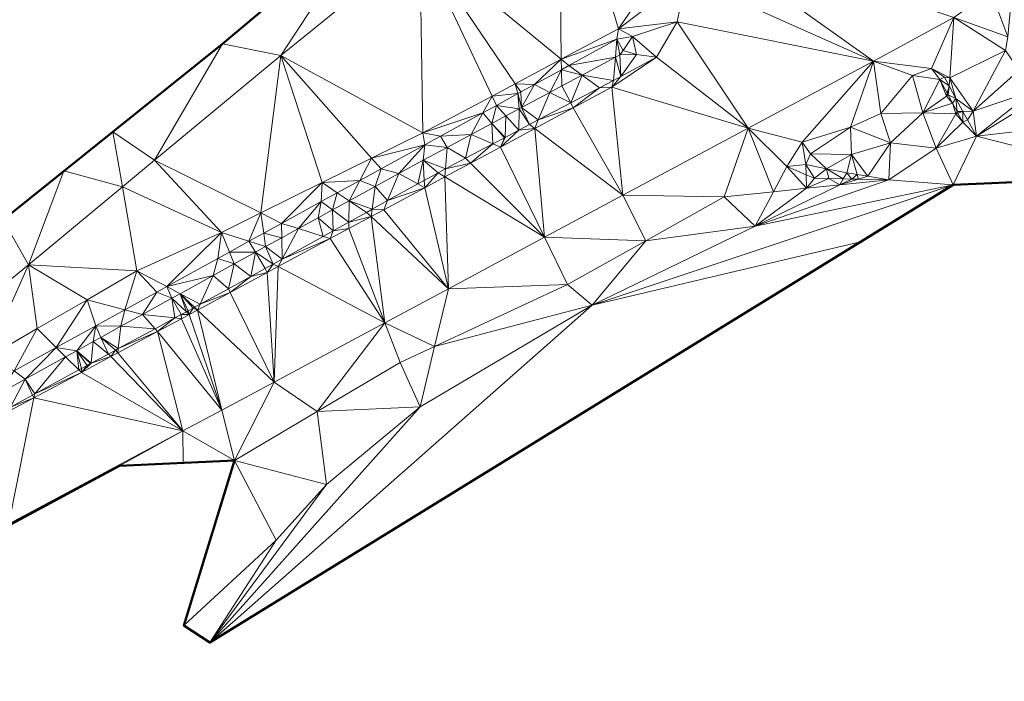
# Model space of a CAD drawing. Header units: metres. Extents: x 3490451 to 6981510, y 5754235 to 11509207.
# Tile 36 of 77: x 3490659 to 3490716, y 5754331 to 5754369. Entities that reach past the tile are written whole.
import ezdxf

# ---------------------------------------------------------------- set-up
doc = ezdxf.new("R2010")
doc.units = ezdxf.units.M
doc.layers.add('Kartierung-05$0$$VERB', color=7, linetype='Continuous', lineweight=18, true_color=0x82563a)

msp = doc.modelspace()

# ---------------------------------------------------------------- linework, layer by layer
at = {"layer": 'Kartierung-05$0$$VERB', "color": 1, "lineweight": 50, "ltscale": 0.02}
for points in [[(3490716.702, 5754376.542), (3490715.647, 5754379.23), (3490713.893, 5754382.003), (3490711.421, 5754384.102), (3490708.725, 5754385.188), (3490708.671, 5754390.61), (3490707.016, 5754393.445), (3490699.974, 5754389.859), (3490691.049, 5754384.113), (3490679.365, 5754374.9), (3490670.899, 5754367.785), (3490658.241, 5754357.635), (3490646.514, 5754347.692), (3490643.805, 5754355.612), (3490649.011, 5754371.894), (3490656.977, 5754392.653), (3490657.562, 5754404.401), (3490672.852, 5754403.646), (3490676.529, 5754405.795), (3490667.848, 5754414.266), (3490659.925, 5754423.838), (3490655.31, 5754429.986), (3490656.437, 5754433.334)], [(3490636.71, 5754328.221), (3490658.504, 5754339.951), (3490664.954, 5754343.437), (3490671.588, 5754343.742), (3490668.673, 5754334.226), (3490670.177, 5754333.244), (3490713.074, 5754359.653), (3490723.653, 5754360.116)]]:
    msp.add_lwpolyline(points, dxfattribs=at)
at = {"layer": 'Kartierung-05$0$$VERB'}
for points in [[(3490690.45, 5754366.885, 144.881), (3490682.286, 5754373.594, 146.2), (3490690.312, 5754380.082, 145.932)], [(3490693.757, 5754368.638, 144.819), (3490690.312, 5754380.082, 145.932), (3490697.697, 5754374.458, 145.163)], [(3490690.45, 5754366.885, 144.881), (3490693.757, 5754368.638, 144.819), (3490690.312, 5754380.082, 145.932)], [(3490670.899, 5754367.785, 146.588), (3490679.365, 5754374.9, 146.325), (3490674.26, 5754367.107, 146.468)], [(3490682.286, 5754373.594, 146.2), (3490679.365, 5754374.9, 146.325), (3490674.26, 5754367.107, 146.468)], [(3490693.757, 5754368.638, 144.819), (3490697.697, 5754374.458, 145.163), (3490697.663, 5754371.609, 145.147)], [(3490697.697, 5754374.458, 145.163), (3490697.663, 5754371.609, 145.147), (3490708.479, 5754366.772, 144.944)], [(3490697.697, 5754374.458, 145.163), (3490708.479, 5754366.772, 144.944), (3490713.112, 5754369.296, 144.923)], [(3490682.286, 5754373.594, 146.2), (3490682.459, 5754362.651, 145.03), (3490674.26, 5754367.107, 146.468)], [(3490690.45, 5754366.885, 144.881), (3490687.797, 5754365.48, 144.93), (3490682.286, 5754373.594, 146.2)], [(3490686.456, 5754364.769, 144.955), (3490682.286, 5754373.594, 146.2), (3490682.459, 5754362.651, 145.03)], [(3490686.456, 5754364.769, 144.955), (3490687.797, 5754365.48, 144.93), (3490682.286, 5754373.594, 146.2)], [(3490715.238, 5754370.816, 144.896), (3490716.625, 5754372.611, 144.956), (3490716.222, 5754368.185, 144.736)], [(3490693.757, 5754368.638, 144.819), (3490697.663, 5754371.609, 145.147), (3490697.14, 5754369.043, 145.145)], [(3490697.663, 5754371.609, 145.147), (3490697.14, 5754369.043, 145.145), (3490708.479, 5754366.772, 144.944)], [(3490715.238, 5754370.816, 144.896), (3490713.112, 5754369.296, 144.923), (3490716.222, 5754368.185, 144.736)], [(3490708.479, 5754366.772, 144.944), (3490713.112, 5754369.296, 144.923), (3490711.82, 5754366.354, 144.784)], [(3490713.112, 5754369.296, 144.923), (3490712.883, 5754365.822, 144.811), (3490711.82, 5754366.354, 144.784)], [(3490713.112, 5754369.296, 144.923), (3490716.081, 5754367.397, 144.813), (3490712.883, 5754365.822, 144.811)], [(3490713.112, 5754369.296, 144.923), (3490716.222, 5754368.185, 144.736), (3490716.081, 5754367.397, 144.813)], [(3490690.45, 5754366.885, 144.881), (3490693.663, 5754368.042, 144.099), (3490693.757, 5754368.638, 144.819)], [(3490693.663, 5754368.042, 144.099), (3490694.568, 5754368.201, 144.864), (3490693.757, 5754368.638, 144.819)], [(3490694.568, 5754368.201, 144.864), (3490693.757, 5754368.638, 144.819), (3490697.14, 5754369.043, 145.145)], [(3490694.568, 5754368.201, 144.864), (3490697.14, 5754369.043, 145.145), (3490695.94, 5754367, 145.146)], [(3490701.243, 5754362.913, 145.025), (3490697.14, 5754369.043, 145.145), (3490695.94, 5754367, 145.146)], [(3490701.243, 5754362.913, 145.025), (3490697.14, 5754369.043, 145.145), (3490708.479, 5754366.772, 144.944)], [(3490690.45, 5754366.885, 144.881), (3490690.893, 5754366.522, 144.146), (3490693.663, 5754368.042, 144.099)], [(3490690.893, 5754366.522, 144.146), (3490693.577, 5754367.008, 144.135), (3490693.663, 5754368.042, 144.099)], [(3490693.577, 5754367.008, 144.135), (3490693.663, 5754368.042, 144.099), (3490693.84, 5754367.149, 144.132)], [(3490693.663, 5754368.042, 144.099), (3490694.034, 5754367.384, 144.139), (3490694.568, 5754368.201, 144.864)], [(3490693.663, 5754368.042, 144.099), (3490693.84, 5754367.149, 144.132), (3490694.034, 5754367.384, 144.139)], [(3490694.034, 5754367.384, 144.139), (3490694.568, 5754368.201, 144.864), (3490694.796, 5754367.16, 144.964)], [(3490694.568, 5754368.201, 144.864), (3490694.796, 5754367.16, 144.964), (3490695.94, 5754367, 145.146)], [(3490666.981, 5754361.071, 146.469), (3490664.57, 5754362.71, 146.595), (3490670.899, 5754367.785, 146.588)], [(3490666.981, 5754361.071, 146.469), (3490670.899, 5754367.785, 146.588), (3490674.26, 5754367.107, 146.468)], [(3490673.112, 5754358.023, 145.257), (3490666.981, 5754361.071, 146.469), (3490674.26, 5754367.107, 146.468)], [(3490673.112, 5754358.023, 145.257), (3490676.65, 5754359.775, 145.171), (3490674.26, 5754367.107, 146.468)], [(3490679.508, 5754361.19, 145.102), (3490676.65, 5754359.775, 145.171), (3490674.26, 5754367.107, 146.468)], [(3490679.508, 5754361.19, 145.102), (3490682.459, 5754362.651, 145.03), (3490674.26, 5754367.107, 146.468)], [(3490688.899, 5754365.427, 144.18), (3490690.45, 5754366.885, 144.881), (3490687.797, 5754365.48, 144.93)], [(3490690.464, 5754366.286, 144.153), (3490688.899, 5754365.427, 144.18), (3490690.45, 5754366.885, 144.881)], [(3490690.464, 5754366.286, 144.153), (3490690.45, 5754366.885, 144.881), (3490690.893, 5754366.522, 144.146)], [(3490691.651, 5754365.976, 144.159), (3490690.893, 5754366.522, 144.146), (3490693.577, 5754367.008, 144.135)], [(3490691.651, 5754365.976, 144.159), (3490693.577, 5754367.008, 144.135), (3490693.466, 5754365.669, 145.059)], [(3490693.891, 5754365.893, 145.057), (3490695.94, 5754367, 145.146), (3490693.369, 5754365.286, 145.142)], [(3490701.243, 5754362.913, 145.025), (3490695.94, 5754367, 145.146), (3490693.369, 5754365.286, 145.142)], [(3490693.577, 5754367.008, 144.135), (3490693.466, 5754365.669, 145.059), (3490693.891, 5754365.893, 145.057)], [(3490693.577, 5754367.008, 144.135), (3490693.84, 5754367.149, 144.132), (3490693.891, 5754365.893, 145.057)], [(3490693.84, 5754367.149, 144.132), (3490694.034, 5754367.384, 144.139), (3490694.796, 5754367.16, 144.964)], [(3490693.84, 5754367.149, 144.132), (3490693.891, 5754365.893, 145.057), (3490694.796, 5754367.16, 144.964)], [(3490693.891, 5754365.893, 145.057), (3490694.796, 5754367.16, 144.964), (3490695.94, 5754367, 145.146)], [(3490716.081, 5754367.397, 144.813), (3490714.23, 5754363.887, 144.791), (3490712.883, 5754365.822, 144.811)], [(3490716.878, 5754366.253, 144.771), (3490716.081, 5754367.397, 144.813), (3490714.23, 5754363.887, 144.791)], [(3490690.464, 5754366.286, 144.153), (3490691.651, 5754365.976, 144.159), (3490690.893, 5754366.522, 144.146)], [(3490701.243, 5754362.913, 145.025), (3490704.364, 5754362.112, 144.567), (3490708.479, 5754366.772, 144.944)], [(3490704.364, 5754362.112, 144.567), (3490707.142, 5754362.969, 144.71), (3490708.479, 5754366.772, 144.944)], [(3490707.142, 5754362.969, 144.71), (3490708.888, 5754363.76, 144.556), (3490708.479, 5754366.772, 144.944)], [(3490708.479, 5754366.772, 144.944), (3490711.82, 5754366.354, 144.784), (3490710.717, 5754365.944, 144.848)], [(3490708.888, 5754363.76, 144.556), (3490708.479, 5754366.772, 144.944), (3490710.717, 5754365.944, 144.848)], [(3490712.298, 5754365.717, 144.496), (3490711.82, 5754366.354, 144.784), (3490710.717, 5754365.944, 144.848)], [(3490712.562, 5754365.86, 144.496), (3490712.298, 5754365.717, 144.496), (3490711.82, 5754366.354, 144.784)], [(3490712.562, 5754365.86, 144.496), (3490712.883, 5754365.822, 144.811), (3490711.82, 5754366.354, 144.784)], [(3490689.79, 5754364.979, 144.181), (3490690.464, 5754366.286, 144.153), (3490688.899, 5754365.427, 144.18)], [(3490689.79, 5754364.979, 144.181), (3490690.464, 5754366.286, 144.153), (3490690.486, 5754365.352, 144.173)], [(3490690.464, 5754366.286, 144.153), (3490691.651, 5754365.976, 144.159), (3490690.486, 5754365.352, 144.173)], [(3490691.651, 5754365.976, 144.159), (3490690.997, 5754364.371, 145.069), (3490690.486, 5754365.352, 144.173)], [(3490691.651, 5754365.976, 144.159), (3490690.997, 5754364.371, 145.069), (3490692.664, 5754365.248, 145.062)], [(3490691.651, 5754365.976, 144.159), (3490692.664, 5754365.248, 145.062), (3490693.466, 5754365.669, 145.059)], [(3490693.466, 5754365.669, 145.059), (3490693.891, 5754365.893, 145.057), (3490693.369, 5754365.286, 145.142)], [(3490708.888, 5754363.76, 144.556), (3490711.317, 5754363.794, 143.673), (3490710.717, 5754365.944, 144.848)], [(3490712.298, 5754365.717, 144.496), (3490711.317, 5754363.794, 143.673), (3490710.717, 5754365.944, 144.848)], [(3490712.833, 5754365.358, 144.476), (3490712.562, 5754365.86, 144.496), (3490712.298, 5754365.717, 144.496)], [(3490712.833, 5754365.358, 144.476), (3490712.562, 5754365.86, 144.496), (3490712.883, 5754365.822, 144.811)], [(3490712.833, 5754365.358, 144.476), (3490713.227, 5754364.63, 144.446), (3490712.883, 5754365.822, 144.811)], [(3490713.227, 5754364.63, 144.446), (3490714.23, 5754363.887, 144.791), (3490712.883, 5754365.822, 144.811)], [(3490716.878, 5754366.253, 144.771), (3490717.708, 5754365.063, 144.728), (3490714.23, 5754363.887, 144.791)], [(3490686.456, 5754364.769, 144.955), (3490687.95, 5754364.907, 144.196), (3490687.797, 5754365.48, 144.93)], [(3490687.95, 5754364.907, 144.196), (3490687.797, 5754365.48, 144.93), (3490688.122, 5754365.001, 144.193)], [(3490688.899, 5754365.427, 144.18), (3490687.797, 5754365.48, 144.93), (3490688.122, 5754365.001, 144.193)], [(3490688.899, 5754365.427, 144.18), (3490688.163, 5754364.107, 144.201), (3490688.122, 5754365.001, 144.193)], [(3490689.79, 5754364.979, 144.181), (3490688.899, 5754365.427, 144.18), (3490688.163, 5754364.107, 144.201)], [(3490689.79, 5754364.979, 144.181), (3490690.997, 5754364.371, 145.069), (3490690.486, 5754365.352, 144.173)], [(3490690.997, 5754364.371, 145.069), (3490691.144, 5754364.089, 145.168), (3490692.664, 5754365.248, 145.062)], [(3490691.144, 5754364.089, 145.168), (3490692.664, 5754365.248, 145.062), (3490693.369, 5754365.286, 145.142)], [(3490691.144, 5754364.089, 145.168), (3490693.369, 5754365.286, 145.142), (3490694.007, 5754359.054, 145.107)], [(3490692.664, 5754365.248, 145.062), (3490693.466, 5754365.669, 145.059), (3490693.369, 5754365.286, 145.142)], [(3490701.243, 5754362.913, 145.025), (3490693.369, 5754365.286, 145.142), (3490694.007, 5754359.054, 145.107)], [(3490712.298, 5754365.717, 144.496), (3490711.317, 5754363.794, 143.673), (3490712.684, 5754364.766, 143.655)], [(3490712.725, 5754364.928, 143.746), (3490712.833, 5754365.358, 144.476), (3490712.298, 5754365.717, 144.496)], [(3490712.725, 5754364.928, 143.746), (3490712.298, 5754365.717, 144.496), (3490712.684, 5754364.766, 143.655)], [(3490712.725, 5754364.928, 143.746), (3490712.833, 5754365.358, 144.476), (3490712.777, 5754364.832, 143.655)], [(3490712.833, 5754365.358, 144.476), (3490713.227, 5754364.63, 144.446), (3490712.777, 5754364.832, 143.655)], [(3490685.933, 5754363.8, 144.23), (3490686.456, 5754364.769, 144.955), (3490682.459, 5754362.651, 145.03)], [(3490685.933, 5754363.8, 144.23), (3490686.456, 5754364.769, 144.955), (3490686.712, 5754364.227, 144.217)], [(3490686.456, 5754364.769, 144.955), (3490686.712, 5754364.227, 144.217), (3490687.95, 5754364.907, 144.196)], [(3490686.712, 5754364.227, 144.217), (3490688.032, 5754364.037, 144.203), (3490687.95, 5754364.907, 144.196)], [(3490687.95, 5754364.907, 144.196), (3490688.163, 5754364.107, 144.201), (3490688.122, 5754365.001, 144.193)], [(3490688.032, 5754364.037, 144.203), (3490687.95, 5754364.907, 144.196), (3490688.163, 5754364.107, 144.201)], [(3490689.127, 5754363.388, 145.076), (3490689.79, 5754364.979, 144.181), (3490688.163, 5754364.107, 144.201)], [(3490689.127, 5754363.388, 145.076), (3490689.79, 5754364.979, 144.181), (3490690.997, 5754364.371, 145.069)], [(3490713.035, 5754364.355, 143.645), (3490711.317, 5754363.794, 143.673), (3490712.684, 5754364.766, 143.655)], [(3490712.725, 5754364.928, 143.746), (3490712.777, 5754364.832, 143.655), (3490712.684, 5754364.766, 143.655)], [(3490713.035, 5754364.355, 143.645), (3490712.777, 5754364.832, 143.655), (3490712.684, 5754364.766, 143.655)], [(3490713.035, 5754364.355, 143.645), (3490713.227, 5754364.63, 144.446), (3490712.777, 5754364.832, 143.655)], [(3490713.035, 5754364.355, 143.645), (3490713.227, 5754364.63, 144.446), (3490713.293, 5754363.878, 143.636)], [(3490713.632, 5754363.881, 144.416), (3490713.227, 5754364.63, 144.446), (3490713.293, 5754363.878, 143.636)], [(3490713.632, 5754363.881, 144.416), (3490713.227, 5754364.63, 144.446), (3490714.23, 5754363.887, 144.791)], [(3490717.708, 5754365.063, 144.728), (3490714.417, 5754362.451, 144.569), (3490714.23, 5754363.887, 144.791)], [(3490717.708, 5754365.063, 144.728), (3490718.389, 5754364.886, 144.503), (3490714.417, 5754362.451, 144.569)], [(3490721.903, 5754363.319, 144.474), (3490718.389, 5754364.886, 144.503), (3490714.417, 5754362.451, 144.569)], [(3490686.455, 5754363.191, 144.222), (3490685.933, 5754363.8, 144.23), (3490686.712, 5754364.227, 144.217)], [(3490686.455, 5754363.191, 144.222), (3490687.258, 5754363.622, 144.212), (3490686.712, 5754364.227, 144.217)], [(3490687.258, 5754363.622, 144.212), (3490686.712, 5754364.227, 144.217), (3490688.032, 5754364.037, 144.203)], [(3490687.258, 5754363.622, 144.212), (3490688.032, 5754364.037, 144.203), (3490688.003, 5754362.797, 145.081)], [(3490688.032, 5754364.037, 144.203), (3490688.003, 5754362.797, 145.081), (3490688.617, 5754363.12, 145.078)], [(3490688.032, 5754364.037, 144.203), (3490688.163, 5754364.107, 144.201), (3490688.617, 5754363.12, 145.078)], [(3490689.127, 5754363.388, 145.076), (3490688.163, 5754364.107, 144.201), (3490688.617, 5754363.12, 145.078)], [(3490691.144, 5754364.089, 145.168), (3490688.92, 5754362.891, 145.195), (3490694.007, 5754359.054, 145.107)], [(3490689.127, 5754363.388, 145.076), (3490691.144, 5754364.089, 145.168), (3490688.92, 5754362.891, 145.195)], [(3490689.127, 5754363.388, 145.076), (3490690.997, 5754364.371, 145.069), (3490691.144, 5754364.089, 145.168)], [(3490713.035, 5754364.355, 143.645), (3490711.317, 5754363.794, 143.673), (3490713.218, 5754363.747, 143.636)], [(3490713.035, 5754364.355, 143.645), (3490713.293, 5754363.878, 143.636), (3490713.218, 5754363.747, 143.636)], [(3490685.933, 5754363.8, 144.23), (3490683.493, 5754362.461, 144.272), (3490682.459, 5754362.651, 145.03)], [(3490685.933, 5754363.8, 144.23), (3490685.26, 5754362.551, 144.236), (3490683.493, 5754362.461, 144.272)], [(3490686.455, 5754363.191, 144.222), (3490685.933, 5754363.8, 144.23), (3490685.26, 5754362.551, 144.236)], [(3490686.455, 5754363.191, 144.222), (3490687.258, 5754363.622, 144.212), (3490687.216, 5754362.383, 145.084)], [(3490687.258, 5754363.622, 144.212), (3490687.216, 5754362.383, 145.084), (3490688.003, 5754362.797, 145.081)], [(3490709.445, 5754362.074, 143.636), (3490707.142, 5754362.969, 144.71), (3490708.888, 5754363.76, 144.556)], [(3490709.445, 5754362.074, 143.636), (3490708.888, 5754363.76, 144.556), (3490711.317, 5754363.794, 143.673)], [(3490709.445, 5754362.074, 143.636), (3490711.317, 5754363.794, 143.673), (3490712.094, 5754361.768, 143.733)], [(3490711.317, 5754363.794, 143.673), (3490713.218, 5754363.747, 143.636), (3490712.094, 5754361.768, 143.733)], [(3490713.628, 5754363.258, 144.396), (3490713.218, 5754363.747, 143.636), (3490712.094, 5754361.768, 143.733)], [(3490713.342, 5754363.787, 143.747), (3490713.293, 5754363.878, 143.636), (3490713.218, 5754363.747, 143.636)], [(3490713.342, 5754363.787, 143.747), (3490713.628, 5754363.258, 144.396), (3490713.218, 5754363.747, 143.636)], [(3490713.342, 5754363.787, 143.747), (3490713.632, 5754363.881, 144.416), (3490713.293, 5754363.878, 143.636)], [(3490713.342, 5754363.787, 143.747), (3490713.632, 5754363.881, 144.416), (3490713.628, 5754363.258, 144.396)], [(3490713.632, 5754363.881, 144.416), (3490713.892, 5754363.401, 144.396), (3490713.628, 5754363.258, 144.396)], [(3490713.632, 5754363.881, 144.416), (3490713.892, 5754363.401, 144.396), (3490714.23, 5754363.887, 144.791)], [(3490713.892, 5754363.401, 144.396), (3490714.417, 5754362.451, 144.569), (3490714.23, 5754363.887, 144.791)], [(3490686.455, 5754363.191, 144.222), (3490686.51, 5754362.012, 145.087), (3490685.26, 5754362.551, 144.236)], [(3490686.455, 5754363.191, 144.222), (3490686.51, 5754362.012, 145.087), (3490687.17, 5754362.359, 145.084)], [(3490686.455, 5754363.191, 144.222), (3490687.17, 5754362.359, 145.084), (3490687.216, 5754362.383, 145.084)], [(3490688.003, 5754362.797, 145.081), (3490688.92, 5754362.891, 145.195), (3490688.617, 5754363.12, 145.078)], [(3490689.127, 5754363.388, 145.076), (3490688.92, 5754362.891, 145.195), (3490688.617, 5754363.12, 145.078)], [(3490701.243, 5754362.913, 145.025), (3490699.861, 5754358.95, 144.843), (3490694.007, 5754359.054, 145.107)], [(3490702.704, 5754359.247, 144.519), (3490701.243, 5754362.913, 145.025), (3490699.861, 5754358.95, 144.843)], [(3490702.704, 5754359.247, 144.519), (3490701.243, 5754362.913, 145.025), (3490703.473, 5754360.695, 144.524)], [(3490701.243, 5754362.913, 145.025), (3490703.473, 5754360.695, 144.524), (3490704.364, 5754362.112, 144.567)], [(3490704.842, 5754361.434, 143.816), (3490704.364, 5754362.112, 144.567), (3490707.142, 5754362.969, 144.71)], [(3490704.842, 5754361.434, 143.816), (3490707.202, 5754361.398, 143.75), (3490707.142, 5754362.969, 144.71)], [(3490707.202, 5754361.398, 143.75), (3490709.445, 5754362.074, 143.636), (3490707.142, 5754362.969, 144.71)], [(3490713.628, 5754363.258, 144.396), (3490712.094, 5754361.768, 143.733), (3490714.417, 5754362.451, 144.569)], [(3490713.892, 5754363.401, 144.396), (3490713.628, 5754363.258, 144.396), (3490714.417, 5754362.451, 144.569)], [(3490721.903, 5754363.319, 144.474), (3490723.653, 5754360.116, 144.445), (3490714.417, 5754362.451, 144.569)], [(3490661.754, 5754360.452, 146.598), (3490665.124, 5754359.531, 146.469), (3490664.57, 5754362.71, 146.595)], [(3490665.124, 5754359.531, 146.469), (3490666.981, 5754361.071, 146.469), (3490664.57, 5754362.71, 146.595)], [(3490679.508, 5754361.19, 145.102), (3490682.581, 5754361.96, 144.287), (3490682.459, 5754362.651, 145.03)], [(3490683.493, 5754362.461, 144.272), (3490682.581, 5754361.96, 144.287), (3490682.459, 5754362.651, 145.03)], [(3490683.873, 5754361.808, 144.253), (3490683.493, 5754362.461, 144.272), (3490682.581, 5754361.96, 144.287)], [(3490683.873, 5754361.808, 144.253), (3490685.26, 5754362.551, 144.236), (3490683.493, 5754362.461, 144.272)], [(3490683.873, 5754361.808, 144.253), (3490684.927, 5754361.179, 145.094), (3490685.26, 5754362.551, 144.236)], [(3490684.927, 5754361.179, 145.094), (3490686.51, 5754362.012, 145.087), (3490685.26, 5754362.551, 144.236)], [(3490686.51, 5754362.012, 145.087), (3490687.17, 5754362.359, 145.084), (3490686.941, 5754361.826, 145.218)], [(3490689.476, 5754356.624, 145.152), (3490688.92, 5754362.891, 145.195), (3490686.941, 5754361.826, 145.218)], [(3490688.003, 5754362.797, 145.081), (3490688.92, 5754362.891, 145.195), (3490686.941, 5754361.826, 145.218)], [(3490687.216, 5754362.383, 145.084), (3490688.003, 5754362.797, 145.081), (3490686.941, 5754361.826, 145.218)], [(3490687.17, 5754362.359, 145.084), (3490687.216, 5754362.383, 145.084), (3490686.941, 5754361.826, 145.218)], [(3490689.476, 5754356.624, 145.152), (3490688.92, 5754362.891, 145.195), (3490694.007, 5754359.054, 145.107)], [(3490712.094, 5754361.768, 143.733), (3490713.074, 5754359.653, 143.936), (3490714.417, 5754362.451, 144.569)], [(3490723.653, 5754360.116, 144.445), (3490713.074, 5754359.653, 143.936), (3490714.417, 5754362.451, 144.569)], [(3490679.508, 5754361.19, 145.102), (3490680.055, 5754360.574, 144.335), (3490682.581, 5754361.96, 144.287)], [(3490681.086, 5754360.297, 144.3), (3490680.055, 5754360.574, 144.335), (3490682.581, 5754361.96, 144.287)], [(3490681.086, 5754360.297, 144.3), (3490682.581, 5754361.96, 144.287), (3490682.487, 5754361.065, 144.27)], [(3490683.873, 5754361.808, 144.253), (3490682.581, 5754361.96, 144.287), (3490682.487, 5754361.065, 144.27)], [(3490683.777, 5754360.574, 145.098), (3490683.873, 5754361.808, 144.253), (3490682.487, 5754361.065, 144.27)], [(3490683.777, 5754360.574, 145.098), (3490683.873, 5754361.808, 144.253), (3490684.927, 5754361.179, 145.094)], [(3490685.21, 5754360.895, 145.236), (3490684.927, 5754361.179, 145.094), (3490686.51, 5754362.012, 145.087)], [(3490685.21, 5754360.895, 145.236), (3490686.51, 5754362.012, 145.087), (3490686.941, 5754361.826, 145.218)], [(3490685.21, 5754360.895, 145.236), (3490689.476, 5754356.624, 145.152), (3490686.941, 5754361.826, 145.218)], [(3490704.573, 5754360.821, 143.716), (3490703.473, 5754360.695, 144.524), (3490704.364, 5754362.112, 144.567)], [(3490704.573, 5754360.821, 143.716), (3490704.842, 5754361.434, 143.816), (3490704.364, 5754362.112, 144.567)], [(3490708.138, 5754360.138, 143.729), (3490707.202, 5754361.398, 143.75), (3490709.445, 5754362.074, 143.636)], [(3490708.138, 5754360.138, 143.729), (3490709.445, 5754362.074, 143.636), (3490709.35, 5754359.941, 143.761)], [(3490709.445, 5754362.074, 143.636), (3490709.35, 5754359.941, 143.761), (3490712.094, 5754361.768, 143.733)], [(3490709.35, 5754359.941, 143.761), (3490712.094, 5754361.768, 143.733), (3490713.074, 5754359.653, 143.936)], [(3490705.75, 5754360.577, 143.707), (3490704.573, 5754360.821, 143.716), (3490704.842, 5754361.434, 143.816)], [(3490705.75, 5754360.577, 143.707), (3490704.842, 5754361.434, 143.816), (3490707.202, 5754361.398, 143.75)], [(3490705.75, 5754360.577, 143.707), (3490706.927, 5754360.334, 143.697), (3490707.202, 5754361.398, 143.75)], [(3490707.528, 5754360.237, 143.713), (3490706.927, 5754360.334, 143.697), (3490707.202, 5754361.398, 143.75)], [(3490707.528, 5754360.237, 143.713), (3490708.138, 5754360.138, 143.729), (3490707.202, 5754361.398, 143.75)], [(3490665.124, 5754359.531, 146.469), (3490666.981, 5754361.071, 146.469), (3490670.842, 5754356.899, 145.312)], [(3490673.112, 5754358.023, 145.257), (3490666.981, 5754361.071, 146.469), (3490670.842, 5754356.899, 145.312)], [(3490678.835, 5754359.904, 144.358), (3490679.508, 5754361.19, 145.102), (3490676.65, 5754359.775, 145.171)], [(3490678.835, 5754359.904, 144.358), (3490679.508, 5754361.19, 145.102), (3490680.055, 5754360.574, 144.335)], [(3490682.17, 5754359.696, 145.107), (3490681.086, 5754360.297, 144.3), (3490682.487, 5754361.065, 144.27)], [(3490682.17, 5754359.696, 145.107), (3490682.547, 5754359.905, 145.105), (3490682.487, 5754361.065, 144.27)], [(3490682.547, 5754359.905, 145.105), (3490682.487, 5754361.065, 144.27), (3490683.343, 5754360.346, 145.1)], [(3490683.777, 5754360.574, 145.098), (3490682.487, 5754361.065, 144.27), (3490683.343, 5754360.346, 145.1)], [(3490685.21, 5754360.895, 145.236), (3490683.777, 5754360.574, 145.098), (3490683.74, 5754360.105, 145.251)], [(3490685.21, 5754360.895, 145.236), (3490683.74, 5754360.105, 145.251), (3490689.476, 5754356.624, 145.152)], [(3490685.21, 5754360.895, 145.236), (3490683.777, 5754360.574, 145.098), (3490684.927, 5754361.179, 145.094)], [(3490702.704, 5754359.247, 144.519), (3490704.606, 5754359.446, 144.302), (3490703.473, 5754360.695, 144.524)], [(3490704.587, 5754360.226, 144.268), (3490704.573, 5754360.821, 143.716), (3490703.473, 5754360.695, 144.524)], [(3490704.587, 5754360.226, 144.268), (3490704.606, 5754359.446, 144.302), (3490703.473, 5754360.695, 144.524)], [(3490704.587, 5754360.226, 144.268), (3490704.573, 5754360.821, 143.716), (3490705.073, 5754360.021, 144.157)], [(3490705.75, 5754360.577, 143.707), (3490704.573, 5754360.821, 143.716), (3490705.073, 5754360.021, 144.157)], [(3490661.754, 5754360.452, 146.598), (3490658.241, 5754357.635, 146.602), (3490659.701, 5754355.035, 146.47)], [(3490661.754, 5754360.452, 146.598), (3490665.124, 5754359.531, 146.469), (3490659.701, 5754355.035, 146.47)], [(3490679.711, 5754359.544, 144.33), (3490678.835, 5754359.904, 144.358), (3490680.055, 5754360.574, 144.335)], [(3490679.711, 5754359.544, 144.33), (3490681.086, 5754360.297, 144.3), (3490680.055, 5754360.574, 144.335)], [(3490680.433, 5754358.734, 145.117), (3490679.711, 5754359.544, 144.33), (3490681.086, 5754360.297, 144.3)], [(3490680.433, 5754358.734, 145.117), (3490682.17, 5754359.696, 145.107), (3490681.086, 5754360.297, 144.3)], [(3490682.547, 5754359.905, 145.105), (3490682.57, 5754359.475, 145.263), (3490683.343, 5754360.346, 145.1)], [(3490683.74, 5754360.105, 145.251), (3490682.57, 5754359.475, 145.263), (3490683.343, 5754360.346, 145.1)], [(3490683.74, 5754360.105, 145.251), (3490682.57, 5754359.475, 145.263), (3490683.942, 5754353.656, 145.208)], [(3490683.777, 5754360.574, 145.098), (3490683.74, 5754360.105, 145.251), (3490683.343, 5754360.346, 145.1)], [(3490683.74, 5754360.105, 145.251), (3490689.476, 5754356.624, 145.152), (3490683.942, 5754353.656, 145.208)], [(3490704.587, 5754360.226, 144.268), (3490704.606, 5754359.446, 144.302), (3490705.073, 5754360.021, 144.157)], [(3490705.9, 5754360.006, 144.08), (3490705.75, 5754360.577, 143.707), (3490705.073, 5754360.021, 144.157)], [(3490706.728, 5754359.99, 144.004), (3490705.75, 5754360.577, 143.707), (3490706.927, 5754360.334, 143.697)], [(3490705.9, 5754360.006, 144.08), (3490706.728, 5754359.99, 144.004), (3490705.75, 5754360.577, 143.707)], [(3490706.728, 5754359.99, 144.004), (3490707.212, 5754359.981, 143.959), (3490706.927, 5754360.334, 143.697)], [(3490707.528, 5754360.237, 143.713), (3490707.212, 5754359.981, 143.959), (3490706.927, 5754360.334, 143.697)], [(3490707.528, 5754360.237, 143.713), (3490707.602, 5754359.974, 143.923), (3490707.212, 5754359.981, 143.959)], [(3490707.528, 5754360.237, 143.713), (3490707.602, 5754359.974, 143.923), (3490708.138, 5754360.138, 143.729)], [(3490707.602, 5754359.974, 143.923), (3490708.138, 5754360.138, 143.729), (3490709.35, 5754359.941, 143.761)], [(3490665.124, 5754359.531, 146.469), (3490665.968, 5754354.682, 145.727), (3490659.701, 5754355.035, 146.47)], [(3490665.124, 5754359.531, 146.469), (3490670.842, 5754356.899, 145.312), (3490665.968, 5754354.682, 145.727)], [(3490673.112, 5754358.023, 145.257), (3490674.317, 5754357.425, 144.444), (3490676.65, 5754359.775, 145.171)], [(3490674.317, 5754357.425, 144.444), (3490676.606, 5754358.681, 144.4), (3490676.65, 5754359.775, 145.171)], [(3490677.529, 5754359.187, 144.383), (3490676.606, 5754358.681, 144.4), (3490676.65, 5754359.775, 145.171)], [(3490678.835, 5754359.904, 144.358), (3490677.529, 5754359.187, 144.383), (3490676.65, 5754359.775, 145.171)], [(3490678.835, 5754359.904, 144.358), (3490677.529, 5754359.187, 144.383), (3490678.219, 5754358.726, 144.362)], [(3490679.711, 5754359.544, 144.33), (3490678.835, 5754359.904, 144.358), (3490678.219, 5754358.726, 144.362)], [(3490679.536, 5754358.237, 145.122), (3490679.711, 5754359.544, 144.33), (3490678.219, 5754358.726, 144.362)], [(3490680.433, 5754358.734, 145.117), (3490679.536, 5754358.237, 145.122), (3490679.711, 5754359.544, 144.33)], [(3490680.433, 5754358.734, 145.117), (3490682.17, 5754359.696, 145.107), (3490682.57, 5754359.475, 145.263)], [(3490682.17, 5754359.696, 145.107), (3490682.547, 5754359.905, 145.105), (3490682.57, 5754359.475, 145.263)], [(3490701.646, 5754357.253, 143.986), (3490692.244, 5754352.705, 144.013), (3490713.074, 5754359.653, 143.936)], [(3490692.244, 5754352.705, 144.013), (3490707.719, 5754356.356, 144.226), (3490713.074, 5754359.653, 143.936)], [(3490701.646, 5754357.253, 143.986), (3490709.35, 5754359.941, 143.761), (3490713.074, 5754359.653, 143.936)], [(3490706.529, 5754359.646, 144.083), (3490701.646, 5754357.253, 143.986), (3490709.35, 5754359.941, 143.761)], [(3490706.529, 5754359.646, 144.083), (3490704.606, 5754359.446, 144.302), (3490701.646, 5754357.253, 143.986)], [(3490705.9, 5754360.006, 144.08), (3490704.606, 5754359.446, 144.302), (3490705.073, 5754360.021, 144.157)], [(3490705.9, 5754360.006, 144.08), (3490706.529, 5754359.646, 144.083), (3490704.606, 5754359.446, 144.302)], [(3490705.9, 5754360.006, 144.08), (3490706.728, 5754359.99, 144.004), (3490706.529, 5754359.646, 144.083)], [(3490706.728, 5754359.99, 144.004), (3490706.529, 5754359.646, 144.083), (3490707.212, 5754359.981, 143.959)], [(3490707.602, 5754359.974, 143.923), (3490706.529, 5754359.646, 144.083), (3490707.212, 5754359.981, 143.959)], [(3490707.602, 5754359.974, 143.923), (3490706.529, 5754359.646, 144.083), (3490709.35, 5754359.941, 143.761)], [(3490677.257, 5754358.199, 144.383), (3490677.529, 5754359.187, 144.383), (3490676.606, 5754358.681, 144.4)], [(3490677.257, 5754358.199, 144.383), (3490677.529, 5754359.187, 144.383), (3490678.219, 5754358.726, 144.362)], [(3490680.214, 5754358.209, 145.288), (3490682.57, 5754359.475, 145.263), (3490683.942, 5754353.656, 145.208)], [(3490680.433, 5754358.734, 145.117), (3490680.214, 5754358.209, 145.288), (3490682.57, 5754359.475, 145.263)], [(3490689.476, 5754356.624, 145.152), (3490695.334, 5754356.422, 144.822), (3490694.007, 5754359.054, 145.107)], [(3490695.334, 5754356.422, 144.822), (3490699.861, 5754358.95, 144.843), (3490694.007, 5754359.054, 145.107)], [(3490695.334, 5754356.422, 144.822), (3490701.646, 5754357.253, 143.986), (3490699.861, 5754358.95, 144.843)], [(3490702.704, 5754359.247, 144.519), (3490701.646, 5754357.253, 143.986), (3490699.861, 5754358.95, 144.843)], [(3490702.704, 5754359.247, 144.519), (3490704.606, 5754359.446, 144.302), (3490701.646, 5754357.253, 143.986)], [(3490675.287, 5754357.12, 144.425), (3490674.317, 5754357.425, 144.444), (3490676.606, 5754358.681, 144.4)], [(3490675.287, 5754357.12, 144.425), (3490676.425, 5754357.743, 144.4), (3490676.606, 5754358.681, 144.4)], [(3490677.257, 5754358.199, 144.383), (3490676.425, 5754357.743, 144.4), (3490676.606, 5754358.681, 144.4)], [(3490677.257, 5754358.199, 144.383), (3490678.203, 5754357.499, 145.13), (3490678.219, 5754358.726, 144.362)], [(3490678.203, 5754357.499, 145.13), (3490678.219, 5754358.726, 144.362), (3490679.215, 5754358.059, 145.124)], [(3490679.536, 5754358.237, 145.122), (3490678.219, 5754358.726, 144.362), (3490679.215, 5754358.059, 145.124)], [(3490680.433, 5754358.734, 145.117), (3490680.214, 5754358.209, 145.288), (3490679.536, 5754358.237, 145.122)], [(3490672.432, 5754356.39, 144.48), (3490673.112, 5754358.023, 145.257), (3490670.842, 5754356.899, 145.312)], [(3490673.282, 5754356.857, 144.464), (3490672.432, 5754356.39, 144.48), (3490673.112, 5754358.023, 145.257)], [(3490673.282, 5754356.857, 144.464), (3490673.112, 5754358.023, 145.257), (3490674.317, 5754357.425, 144.444)], [(3490677.257, 5754358.199, 144.383), (3490676.425, 5754357.743, 144.4), (3490677.299, 5754356.998, 145.136)], [(3490677.257, 5754358.199, 144.383), (3490678.203, 5754357.499, 145.13), (3490677.299, 5754356.998, 145.136)], [(3490679.479, 5754357.814, 145.295), (3490678.203, 5754357.499, 145.13), (3490678.198, 5754357.125, 145.309)], [(3490679.479, 5754357.814, 145.295), (3490680.278, 5754351.691, 145.244), (3490678.198, 5754357.125, 145.309)], [(3490679.479, 5754357.814, 145.295), (3490678.203, 5754357.499, 145.13), (3490679.215, 5754358.059, 145.124)], [(3490679.536, 5754358.237, 145.122), (3490679.479, 5754357.814, 145.295), (3490679.215, 5754358.059, 145.124)], [(3490680.214, 5754358.209, 145.288), (3490679.536, 5754358.237, 145.122), (3490679.479, 5754357.814, 145.295)], [(3490680.214, 5754358.209, 145.288), (3490679.479, 5754357.814, 145.295), (3490683.942, 5754353.656, 145.208)], [(3490679.479, 5754357.814, 145.295), (3490680.278, 5754351.691, 145.244), (3490683.942, 5754353.656, 145.208)], [(3490654.683, 5754350.921, 146.216), (3490658.241, 5754357.635, 146.602), (3490659.701, 5754355.035, 146.47)], [(3490674.329, 5754356.595, 144.446), (3490673.282, 5754356.857, 144.464), (3490674.317, 5754357.425, 144.444)], [(3490674.329, 5754356.595, 144.446), (3490675.287, 5754357.12, 144.425), (3490674.317, 5754357.425, 144.444)], [(3490675.287, 5754357.12, 144.425), (3490676.713, 5754356.673, 145.139), (3490676.425, 5754357.743, 144.4)], [(3490676.713, 5754356.673, 145.139), (3490676.425, 5754357.743, 144.4), (3490677.299, 5754356.998, 145.136)], [(3490678.203, 5754357.499, 145.13), (3490677.299, 5754356.998, 145.136), (3490678.198, 5754357.125, 145.309)], [(3490695.334, 5754356.422, 144.822), (3490701.646, 5754357.253, 143.986), (3490692.244, 5754352.705, 144.013)], [(3490667.683, 5754353.774, 144.567), (3490670.842, 5754356.899, 145.312), (3490665.968, 5754354.682, 145.727)], [(3490667.683, 5754353.774, 144.567), (3490670.631, 5754355.402, 144.514), (3490670.842, 5754356.899, 145.312)], [(3490671.304, 5754355.771, 144.501), (3490670.631, 5754355.402, 144.514), (3490670.842, 5754356.899, 145.312)], [(3490671.304, 5754355.771, 144.501), (3490672.432, 5754356.39, 144.48), (3490670.842, 5754356.899, 145.312)], [(3490673.282, 5754356.857, 144.464), (3490672.432, 5754356.39, 144.48), (3490673.394, 5754356.083, 144.466)], [(3490674.329, 5754356.595, 144.446), (3490673.282, 5754356.857, 144.464), (3490673.394, 5754356.083, 144.466)], [(3490674.329, 5754356.595, 144.446), (3490674.347, 5754355.363, 145.153), (3490675.287, 5754357.12, 144.425)], [(3490674.347, 5754355.363, 145.153), (3490675.287, 5754357.12, 144.425), (3490676.713, 5754356.673, 145.139)], [(3490674.347, 5754355.363, 145.153), (3490676.713, 5754356.673, 145.139), (3490677.122, 5754356.547, 145.32)], [(3490676.713, 5754356.673, 145.139), (3490677.122, 5754356.547, 145.32), (3490677.299, 5754356.998, 145.136)], [(3490680.278, 5754351.691, 145.244), (3490677.122, 5754356.547, 145.32), (3490678.198, 5754357.125, 145.309)], [(3490677.122, 5754356.547, 145.32), (3490677.299, 5754356.998, 145.136), (3490678.198, 5754357.125, 145.309)], [(3490692.244, 5754352.705, 144.013), (3490670.177, 5754333.244, 144.074), (3490707.719, 5754356.356, 144.226)], [(3490671.304, 5754355.771, 144.501), (3490672.802, 5754355.759, 144.478), (3490672.432, 5754356.39, 144.48)], [(3490672.802, 5754355.759, 144.478), (3490672.432, 5754356.39, 144.48), (3490673.394, 5754356.083, 144.466)], [(3490672.802, 5754355.759, 144.478), (3490673.833, 5754355.078, 145.156), (3490673.394, 5754356.083, 144.466)], [(3490674.329, 5754356.595, 144.446), (3490674.347, 5754355.363, 145.153), (3490673.394, 5754356.083, 144.466)], [(3490674.347, 5754355.363, 145.153), (3490673.833, 5754355.078, 145.156), (3490673.394, 5754356.083, 144.466)], [(3490674.347, 5754355.363, 145.153), (3490674.115, 5754354.93, 145.351), (3490677.122, 5754356.547, 145.32)], [(3490674.115, 5754354.93, 145.351), (3490680.278, 5754351.691, 145.244), (3490677.122, 5754356.547, 145.32)], [(3490689.476, 5754356.624, 145.152), (3490683.942, 5754353.656, 145.208), (3490690.807, 5754353.894, 144.801)], [(3490689.476, 5754356.624, 145.152), (3490695.334, 5754356.422, 144.822), (3490690.807, 5754353.894, 144.801)], [(3490695.334, 5754356.422, 144.822), (3490692.244, 5754352.705, 144.013), (3490690.807, 5754353.894, 144.801)], [(3490671.304, 5754355.771, 144.501), (3490671.583, 5754355.09, 144.505), (3490670.631, 5754355.402, 144.514)], [(3490671.304, 5754355.771, 144.501), (3490671.583, 5754355.09, 144.505), (3490672.802, 5754355.759, 144.478)], [(3490672.544, 5754354.364, 145.163), (3490671.583, 5754355.09, 144.505), (3490672.802, 5754355.759, 144.478)], [(3490673.356, 5754354.814, 145.159), (3490672.544, 5754354.364, 145.163), (3490672.802, 5754355.759, 144.478)], [(3490673.356, 5754354.814, 145.159), (3490672.802, 5754355.759, 144.478), (3490673.833, 5754355.078, 145.156)], [(3490657.304, 5754349.673, 145.807), (3490654.683, 5754350.921, 146.216), (3490659.701, 5754355.035, 146.47)], [(3490657.304, 5754349.673, 145.807), (3490660.207, 5754351.351, 145.78), (3490659.701, 5754355.035, 146.47)], [(3490663.087, 5754353.016, 145.754), (3490660.207, 5754351.351, 145.78), (3490659.701, 5754355.035, 146.47)], [(3490663.087, 5754353.016, 145.754), (3490665.968, 5754354.682, 145.727), (3490659.701, 5754355.035, 146.47)], [(3490667.683, 5754353.774, 144.567), (3490670.631, 5754355.402, 144.514), (3490670.363, 5754354.422, 144.531)], [(3490671.583, 5754355.09, 144.505), (3490670.631, 5754355.402, 144.514), (3490670.363, 5754354.422, 144.531)], [(3490671.583, 5754355.09, 144.505), (3490670.363, 5754354.422, 144.531), (3490671.255, 5754353.65, 145.171)], [(3490672.544, 5754354.364, 145.163), (3490671.583, 5754355.09, 144.505), (3490671.255, 5754353.65, 145.171)], [(3490673.356, 5754354.814, 145.159), (3490673.833, 5754355.078, 145.156), (3490673.486, 5754354.592, 145.357)], [(3490674.115, 5754354.93, 145.351), (3490673.833, 5754355.078, 145.156), (3490673.486, 5754354.592, 145.357)], [(3490674.347, 5754355.363, 145.153), (3490674.115, 5754354.93, 145.351), (3490673.833, 5754355.078, 145.156)], [(3490665.266, 5754352.44, 144.61), (3490663.087, 5754353.016, 145.754), (3490665.968, 5754354.682, 145.727)], [(3490665.266, 5754352.44, 144.61), (3490667.109, 5754353.457, 144.577), (3490665.968, 5754354.682, 145.727)], [(3490667.683, 5754353.774, 144.567), (3490667.109, 5754353.457, 144.577), (3490665.968, 5754354.682, 145.727)], [(3490667.683, 5754353.774, 144.567), (3490668.451, 5754353.367, 144.556), (3490670.363, 5754354.422, 144.531)], [(3490668.451, 5754353.367, 144.556), (3490669.606, 5754352.756, 145.201), (3490670.363, 5754354.422, 144.531)], [(3490669.606, 5754352.756, 145.201), (3490670.363, 5754354.422, 144.531), (3490671.255, 5754353.65, 145.171)], [(3490673.486, 5754354.592, 145.357), (3490671.355, 5754353.445, 145.379), (3490673.878, 5754348.259, 145.308)], [(3490672.544, 5754354.364, 145.163), (3490673.486, 5754354.592, 145.357), (3490671.355, 5754353.445, 145.379)], [(3490673.356, 5754354.814, 145.159), (3490672.544, 5754354.364, 145.163), (3490673.486, 5754354.592, 145.357)], [(3490674.115, 5754354.93, 145.351), (3490673.486, 5754354.592, 145.357), (3490673.878, 5754348.259, 145.308)], [(3490674.115, 5754354.93, 145.351), (3490680.278, 5754351.691, 145.244), (3490673.878, 5754348.259, 145.308)], [(3490672.544, 5754354.364, 145.163), (3490671.355, 5754353.445, 145.379), (3490671.255, 5754353.65, 145.171)], [(3490683.141, 5754350.326, 144.981), (3490683.942, 5754353.656, 145.208), (3490690.807, 5754353.894, 144.801)], [(3490683.141, 5754350.326, 144.981), (3490692.244, 5754352.705, 144.013), (3490690.807, 5754353.894, 144.801)], [(3490665.266, 5754352.44, 144.61), (3490666.282, 5754352.17, 144.585), (3490667.109, 5754353.457, 144.577)], [(3490666.282, 5754352.17, 144.585), (3490667.98, 5754353.108, 144.563), (3490667.109, 5754353.457, 144.577)], [(3490667.98, 5754353.108, 144.563), (3490667.683, 5754353.774, 144.567), (3490667.109, 5754353.457, 144.577)], [(3490667.98, 5754353.108, 144.563), (3490667.683, 5754353.774, 144.567), (3490668.451, 5754353.367, 144.556)], [(3490668.816, 5754352.328, 145.216), (3490667.98, 5754353.108, 144.563), (3490668.451, 5754353.367, 144.556)], [(3490669.206, 5754352.539, 145.209), (3490669.286, 5754352.583, 145.207), (3490668.451, 5754353.367, 144.556)], [(3490669.286, 5754352.583, 145.207), (3490668.451, 5754353.367, 144.556), (3490669.606, 5754352.756, 145.201)], [(3490668.913, 5754352.381, 145.214), (3490669.206, 5754352.539, 145.209), (3490668.451, 5754353.367, 144.556)], [(3490668.816, 5754352.328, 145.216), (3490668.913, 5754352.381, 145.214), (3490668.451, 5754353.367, 144.556)], [(3490671.355, 5754353.445, 145.379), (3490669.455, 5754352.424, 145.399), (3490673.878, 5754348.259, 145.308)], [(3490669.606, 5754352.756, 145.201), (3490671.355, 5754353.445, 145.379), (3490669.455, 5754352.424, 145.399)], [(3490669.606, 5754352.756, 145.201), (3490671.355, 5754353.445, 145.379), (3490671.255, 5754353.65, 145.171)], [(3490680.278, 5754351.691, 145.244), (3490683.141, 5754350.326, 144.981), (3490683.942, 5754353.656, 145.208)], [(3490663.087, 5754353.016, 145.754), (3490661.312, 5754350.256, 144.68), (3490660.207, 5754351.351, 145.78)], [(3490663.087, 5754353.016, 145.754), (3490661.312, 5754350.256, 144.68), (3490663.588, 5754351.513, 144.639)], [(3490665.266, 5754352.44, 144.61), (3490663.087, 5754353.016, 145.754), (3490663.588, 5754351.513, 144.639)], [(3490668.152, 5754351.968, 145.228), (3490666.282, 5754352.17, 144.585), (3490667.98, 5754353.108, 144.563)], [(3490668.527, 5754352.171, 145.221), (3490668.816, 5754352.328, 145.216), (3490667.98, 5754353.108, 144.563)], [(3490668.152, 5754351.968, 145.228), (3490668.527, 5754352.171, 145.221), (3490667.98, 5754353.108, 144.563)], [(3490669.286, 5754352.583, 145.207), (3490669.606, 5754352.756, 145.201), (3490669.455, 5754352.424, 145.399)], [(3490692.244, 5754352.705, 144.013), (3490682.303, 5754346.84, 143.972), (3490670.177, 5754333.244, 144.074)], [(3490683.141, 5754350.326, 144.981), (3490692.244, 5754352.705, 144.013), (3490682.303, 5754346.84, 143.972)], [(3490665.044, 5754351.488, 144.602), (3490665.266, 5754352.44, 144.61), (3490663.588, 5754351.513, 144.639)], [(3490665.044, 5754351.488, 144.602), (3490665.266, 5754352.44, 144.61), (3490666.282, 5754352.17, 144.585)], [(3490667.011, 5754351.35, 145.249), (3490665.044, 5754351.488, 144.602), (3490666.282, 5754352.17, 144.585)], [(3490667.011, 5754351.35, 145.249), (3490668.152, 5754351.968, 145.228), (3490666.282, 5754352.17, 144.585)], [(3490668.152, 5754351.968, 145.228), (3490668.53, 5754351.927, 145.408), (3490668.527, 5754352.171, 145.221)], [(3490668.527, 5754352.171, 145.221), (3490668.816, 5754352.328, 145.216), (3490668.985, 5754352.171, 145.404)], [(3490668.53, 5754351.927, 145.408), (3490668.527, 5754352.171, 145.221), (3490668.985, 5754352.171, 145.404)], [(3490668.53, 5754351.927, 145.408), (3490668.985, 5754352.171, 145.404), (3490670.872, 5754346.655, 145.332)], [(3490668.816, 5754352.328, 145.216), (3490668.985, 5754352.171, 145.404), (3490668.913, 5754352.381, 145.214)], [(3490668.985, 5754352.171, 145.404), (3490668.913, 5754352.381, 145.214), (3490669.206, 5754352.539, 145.209)], [(3490668.985, 5754352.171, 145.404), (3490669.206, 5754352.539, 145.209), (3490669.455, 5754352.424, 145.399)], [(3490668.985, 5754352.171, 145.404), (3490670.872, 5754346.655, 145.332), (3490669.455, 5754352.424, 145.399)], [(3490669.206, 5754352.539, 145.209), (3490669.286, 5754352.583, 145.207), (3490669.455, 5754352.424, 145.399)], [(3490670.872, 5754346.655, 145.332), (3490669.455, 5754352.424, 145.399), (3490673.878, 5754348.259, 145.308)], [(3490667.011, 5754351.35, 145.249), (3490667.155, 5754351.188, 145.421), (3490668.152, 5754351.968, 145.228)], [(3490667.155, 5754351.188, 145.421), (3490668.152, 5754351.968, 145.228), (3490668.53, 5754351.927, 145.408)], [(3490667.155, 5754351.188, 145.421), (3490668.53, 5754351.927, 145.408), (3490670.872, 5754346.655, 145.332)], [(3490680.278, 5754351.691, 145.244), (3490676.371, 5754346.572, 145.154), (3490673.878, 5754348.259, 145.308)], [(3490680.278, 5754351.691, 145.244), (3490676.371, 5754346.572, 145.154), (3490681.154, 5754349.401, 145.028)], [(3490680.278, 5754351.691, 145.244), (3490683.141, 5754350.326, 144.981), (3490681.154, 5754349.401, 145.028)], [(3490657.304, 5754349.673, 145.807), (3490658.889, 5754348.918, 144.723), (3490660.207, 5754351.351, 145.78)], [(3490661.312, 5754350.256, 144.68), (3490658.889, 5754348.918, 144.723), (3490660.207, 5754351.351, 145.78)], [(3490662.49, 5754350.079, 144.636), (3490661.312, 5754350.256, 144.68), (3490663.588, 5754351.513, 144.639)], [(3490662.49, 5754350.079, 144.636), (3490663.446, 5754350.606, 144.623), (3490663.588, 5754351.513, 144.639)], [(3490663.886, 5754350.849, 144.617), (3490663.446, 5754350.606, 144.623), (3490663.588, 5754351.513, 144.639)], [(3490665.044, 5754351.488, 144.602), (3490663.886, 5754350.849, 144.617), (3490663.588, 5754351.513, 144.639)], [(3490664.886, 5754350.198, 145.288), (3490665.044, 5754351.488, 144.602), (3490663.886, 5754350.849, 144.617)], [(3490667.155, 5754351.188, 145.421), (3490664.855, 5754349.953, 145.444), (3490668.618, 5754345.451, 145.35)], [(3490664.886, 5754350.198, 145.288), (3490667.155, 5754351.188, 145.421), (3490664.855, 5754349.953, 145.444)], [(3490664.886, 5754350.198, 145.288), (3490667.011, 5754351.35, 145.249), (3490665.044, 5754351.488, 144.602)], [(3490664.886, 5754350.198, 145.288), (3490667.011, 5754351.35, 145.249), (3490667.155, 5754351.188, 145.421)], [(3490667.155, 5754351.188, 145.421), (3490668.618, 5754345.451, 145.35), (3490670.872, 5754346.655, 145.332)], [(3490662.49, 5754350.079, 144.636), (3490663.332, 5754349.355, 145.316), (3490663.446, 5754350.606, 144.623)], [(3490663.332, 5754349.355, 145.316), (3490663.446, 5754350.606, 144.623), (3490664.316, 5754349.889, 145.298)], [(3490663.886, 5754350.849, 144.617), (3490663.446, 5754350.606, 144.623), (3490664.316, 5754349.889, 145.298)], [(3490664.724, 5754350.11, 145.291), (3490663.886, 5754350.849, 144.617), (3490664.316, 5754349.889, 145.298)], [(3490664.886, 5754350.198, 145.288), (3490664.724, 5754350.11, 145.291), (3490663.886, 5754350.849, 144.617)], [(3490659.51, 5754348.434, 144.675), (3490661.312, 5754350.256, 144.68), (3490658.889, 5754348.918, 144.723)], [(3490661.849, 5754349.725, 144.644), (3490659.51, 5754348.434, 144.675), (3490661.312, 5754350.256, 144.68)], [(3490661.849, 5754349.725, 144.644), (3490662.49, 5754350.079, 144.636), (3490661.312, 5754350.256, 144.68)], [(3490662.614, 5754348.967, 145.329), (3490661.849, 5754349.725, 144.644), (3490662.49, 5754350.079, 144.636)], [(3490663.291, 5754349.334, 145.317), (3490662.49, 5754350.079, 144.636), (3490663.332, 5754349.355, 145.316)], [(3490663.097, 5754349.228, 145.32), (3490663.291, 5754349.334, 145.317), (3490662.49, 5754350.079, 144.636)], [(3490662.764, 5754349.048, 145.326), (3490663.097, 5754349.228, 145.32), (3490662.49, 5754350.079, 144.636)], [(3490662.614, 5754348.967, 145.329), (3490662.764, 5754349.048, 145.326), (3490662.49, 5754350.079, 144.636)], [(3490663.332, 5754349.355, 145.316), (3490664.46, 5754349.74, 145.447), (3490664.316, 5754349.889, 145.298)], [(3490664.724, 5754350.11, 145.291), (3490664.46, 5754349.74, 145.447), (3490664.316, 5754349.889, 145.298)], [(3490664.855, 5754349.953, 145.444), (3490664.724, 5754350.11, 145.291), (3490664.46, 5754349.74, 145.447)], [(3490664.855, 5754349.953, 145.444), (3490664.46, 5754349.74, 145.447), (3490668.618, 5754345.451, 145.35)], [(3490664.886, 5754350.198, 145.288), (3490664.855, 5754349.953, 145.444), (3490664.724, 5754350.11, 145.291)], [(3490683.141, 5754350.326, 144.981), (3490682.303, 5754346.84, 143.972), (3490681.154, 5754349.401, 145.028)], [(3490660.071, 5754347.588, 145.376), (3490661.849, 5754349.725, 144.644), (3490659.51, 5754348.434, 144.675)], [(3490662.614, 5754348.967, 145.329), (3490660.071, 5754347.588, 145.376), (3490661.849, 5754349.725, 144.644)], [(3490663.332, 5754349.355, 145.316), (3490664.46, 5754349.74, 145.447), (3490662.757, 5754348.825, 145.464)], [(3490664.46, 5754349.74, 145.447), (3490668.618, 5754345.451, 145.35), (3490662.757, 5754348.825, 145.464)], [(3490663.291, 5754349.334, 145.317), (3490663.332, 5754349.355, 145.316), (3490662.757, 5754348.825, 145.464)], [(3490663.097, 5754349.228, 145.32), (3490663.291, 5754349.334, 145.317), (3490662.757, 5754348.825, 145.464)], [(3490676.371, 5754346.572, 145.154), (3490682.303, 5754346.84, 143.972), (3490681.154, 5754349.401, 145.028)], [(3490658.019, 5754347.612, 144.695), (3490659.51, 5754348.434, 144.675), (3490658.889, 5754348.918, 144.723)], [(3490660.024, 5754347.357, 145.491), (3490660.071, 5754347.588, 145.376), (3490662.757, 5754348.825, 145.464)], [(3490660.024, 5754347.357, 145.491), (3490668.618, 5754345.451, 145.35), (3490662.757, 5754348.825, 145.464)], [(3490662.614, 5754348.967, 145.329), (3490660.071, 5754347.588, 145.376), (3490662.757, 5754348.825, 145.464)], [(3490662.614, 5754348.967, 145.329), (3490662.764, 5754349.048, 145.326), (3490662.757, 5754348.825, 145.464)], [(3490662.764, 5754349.048, 145.326), (3490663.097, 5754349.228, 145.32), (3490662.757, 5754348.825, 145.464)], [(3490658.662, 5754346.824, 145.401), (3490658.019, 5754347.612, 144.695), (3490659.51, 5754348.434, 144.675)], [(3490658.662, 5754346.824, 145.401), (3490659.946, 5754347.52, 145.378), (3490659.51, 5754348.434, 144.675)], [(3490659.946, 5754347.52, 145.378), (3490660.071, 5754347.588, 145.376), (3490659.51, 5754348.434, 144.675)], [(3490670.872, 5754346.655, 145.332), (3490671.588, 5754343.742, 145.28), (3490673.878, 5754348.259, 145.308)], [(3490676.371, 5754346.572, 145.154), (3490671.588, 5754343.742, 145.28), (3490673.878, 5754348.259, 145.308)], [(3490659.946, 5754347.52, 145.378), (3490660.024, 5754347.357, 145.491), (3490660.071, 5754347.588, 145.376)], [(3490658.659, 5754346.623, 145.504), (3490660.024, 5754347.357, 145.491), (3490658.569, 5754340.087, 145.43)], [(3490660.024, 5754347.357, 145.491), (3490658.569, 5754340.087, 145.43), (3490668.618, 5754345.451, 145.35)], [(3490658.659, 5754346.623, 145.504), (3490658.662, 5754346.824, 145.401), (3490660.024, 5754347.357, 145.491)], [(3490658.662, 5754346.824, 145.401), (3490659.946, 5754347.52, 145.378), (3490660.024, 5754347.357, 145.491)], [(3490668.618, 5754345.451, 145.35), (3490670.872, 5754346.655, 145.332), (3490671.588, 5754343.742, 145.28)], [(3490682.303, 5754346.84, 143.972), (3490676.909, 5754342.365, 144.151), (3490670.177, 5754333.244, 144.074)], [(3490676.371, 5754346.572, 145.154), (3490676.909, 5754342.365, 144.151), (3490671.588, 5754343.742, 145.28)], [(3490676.371, 5754346.572, 145.154), (3490682.303, 5754346.84, 143.972), (3490676.909, 5754342.365, 144.151)], [(3490658.569, 5754340.087, 145.43), (3490668.618, 5754345.451, 145.35), (3490664.954, 5754343.437, 145.378)], [(3490668.618, 5754345.451, 145.35), (3490668.627, 5754343.606, 145.322), (3490664.954, 5754343.437, 145.378)], [(3490668.618, 5754345.451, 145.35), (3490668.627, 5754343.606, 145.322), (3490671.588, 5754343.742, 145.28)], [(3490673.995, 5754339.156, 144.208), (3490668.673, 5754334.226, 145.182), (3490671.588, 5754343.742, 145.28)], [(3490676.909, 5754342.365, 144.151), (3490673.995, 5754339.156, 144.208), (3490671.588, 5754343.742, 145.28)], [(3490658.569, 5754340.087, 145.43), (3490664.954, 5754343.437, 145.378), (3490658.659, 5754340.035, 145.428)], [(3490676.909, 5754342.365, 144.151), (3490673.995, 5754339.156, 144.208), (3490670.177, 5754333.244, 144.074)], [(3490673.995, 5754339.156, 144.208), (3490670.177, 5754333.244, 144.074), (3490668.673, 5754334.226, 145.182)]]:
    msp.add_3dface(points, dxfattribs=at)

doc.saveas('drawing.dxf')
